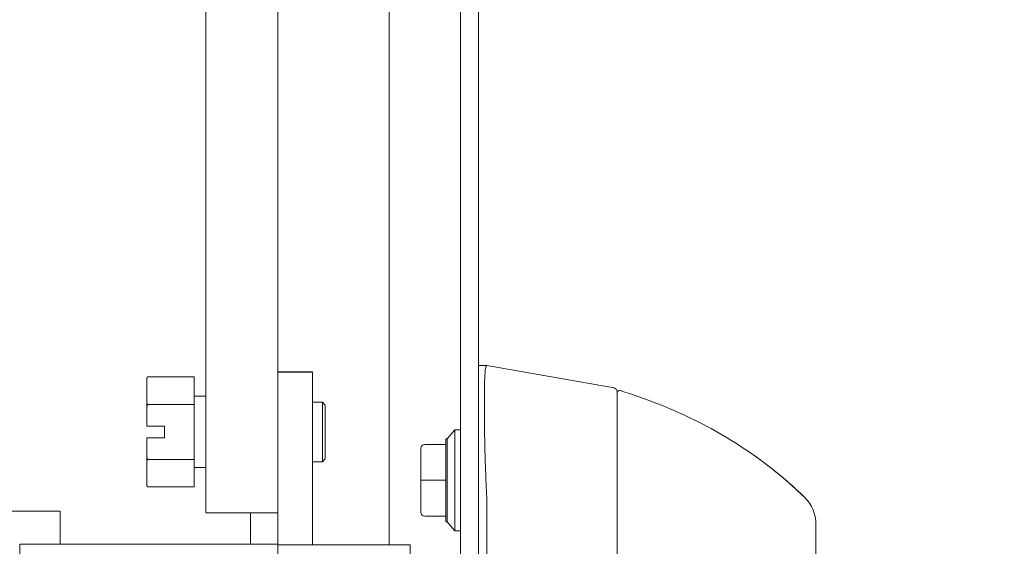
# Model space of a CAD drawing. Header units: inches. Extents: x 2 to 304, y 7 to 191.
# Tile 13 of 53: x 83.01 to 88.18, y 113.92 to 116.68. Entities that reach past the tile are written whole.
import ezdxf

# ---------------------------------------------------------------- set-up
doc = ezdxf.new("R2010")
doc.units = ezdxf.units.IN
doc.header["$LTSCALE"] = 18
doc.header["$MEASUREMENT"] = 0
for name, color, linetype, lineweight in [('Hatch (ANSI)', 7, 'Continuous', 5), ('Symbol (ANSI)', 7, 'Continuous', 5), ('Visible (ANSI)', 7, 'Continuous', 5)]:
    doc.layers.add(name, color=color, linetype=linetype, lineweight=lineweight)
doc.styles.add('ROMANS', font='romans.shx')
doc.dimstyles.new('Default (ANSI)$7', dxfattribs={"dimscale": 18, "dimtxt": 0.08, "dimasz": 0.098425, "dimexe": 0.125, "dimexo": 0.0625, "dimgap": 0.031496, "dimtad": 0, "dimtih": 1, "dimtoh": 1, "dimrnd": 1e-08, "dimzin": 0, "dimdsep": 46, "dimtxsty": 'ROMANS', "dimcen": 0.09, "dimdle": 0.393701, "dimclrd": 256, "dimclre": 256, "dimclrt": 256, "dimadec": 0, "dimazin": 0, "dimtfac": 1.25, "dimtofl": 0, "dimtmove": 0, "dimatfit": 3, "dimfxl": 0, "dimtolj": 1, "dimtzin": 0, "dimlwd": -1, "dimlwe": -1, "dimarcsym": 0})

msp = doc.modelspace()

# ---------------------------------------------------------------- hatches: boundary and pattern name
at = {"layer": 'Hatch (ANSI)'}
h = msp.add_hatch(dxfattribs=at)
h.set_pattern_fill('ANSI31', color=256, scale=18, angle=75, style=0)
edge = h.paths.add_edge_path()
edge.add_line((84.5467, 138.7829), (85.203, 138.7829))
edge.add_line((85.203, 138.7829), (85.2591, 138.7829))
edge.add_line((85.2591, 138.7829), (85.2968, 138.7829))
edge.add_ellipse((85.2968, 138.7517), major_axis=(0, 0.0312), ratio=1, start_angle=270, end_angle=360, ccw=False)
edge.add_line((85.328, 138.7517), (85.328, 138.6892))
edge.add_line((85.328, 138.6892), (85.328, 137.9392))
edge.add_line((85.328, 137.9392), (85.328, 89.1892))
edge.add_line((85.328, 89.1892), (85.328, 88.4392))
edge.add_line((85.328, 88.4392), (85.328, 88.3766))
edge.add_ellipse((85.2968, 88.3766), major_axis=(0.0312, 0), ratio=1, start_angle=270, end_angle=360, ccw=False)
edge.add_line((85.2968, 88.3453), (85.2588, 88.3453))
edge.add_line((85.2588, 88.3453), (85.2033, 88.3453))
edge.add_line((85.2033, 88.3453), (84.5467, 88.3453))
edge.add_line((84.5467, 88.3453), (84.5467, 88.2516))
edge.add_line((84.5467, 88.2516), (85.2968, 88.2516))
edge.add_ellipse((85.2968, 88.3766), major_axis=(0, -0.125), ratio=1, start_angle=0, end_angle=90)
edge.add_line((85.4217, 88.3766), (85.4217, 138.7517))
edge.add_ellipse((85.2968, 138.7517), major_axis=(0.1249, 0), ratio=1, start_angle=0, end_angle=90)
edge.add_line((85.2968, 138.8766), (84.5467, 138.8766))
edge.add_line((84.5467, 138.8766), (84.5467, 138.7829))
h = msp.add_hatch(dxfattribs=at)
h.set_pattern_fill('ANSI31', color=256, scale=18, angle=-15, style=0)
edge = h.paths.add_edge_path()
edge.add_spline(control_points=[(85.203, 89.2829), (85.1834, 89.2765), (85.1645, 89.2648), (85.1271, 89.2361), (85.1075, 89.2164), (85.0526, 89.1521), (85.0159, 89.0931), (84.9704, 88.9721), (84.9516, 88.9008), (84.953, 88.8142)], knot_values=[-2.257161, -2.257161, -2.257161, -2.257161, -1.942155, -1.942155, -1.538284, -1.538284, -0.660248, -0.660248, 0, 0, 0, 0], degree=3, periodic=0)
edge.add_spline(control_points=[(84.953, 88.8142), (84.954, 88.7547), (84.9646, 88.6961), (84.983, 88.64)], knot_values=[-1.04833, -1.04833, -1.04833, -1.04833, -0.7586, -0.7586, -0.7586, -0.7586], degree=3, periodic=0)
edge.add_spline(control_points=[(84.983, 88.64), (84.9859, 88.6309), (84.9891, 88.622), (85.0013, 88.5897), (85.0112, 88.5673), (85.0219, 88.5463)], knot_values=[-0.7586, -0.7586, -0.7586, -0.7586, -0.712001, -0.712001, -0.589504, -0.589504, -0.589504, -0.589504], degree=3, periodic=0)
edge.add_spline(control_points=[(85.0219, 88.5463), (85.0405, 88.5095), (85.0614, 88.4766), (85.1065, 88.4169), (85.1329, 88.3891), (85.1725, 88.3598), (85.1874, 88.3508), (85.203, 88.3454)], knot_values=[-0.589504, -0.589504, -0.589504, -0.589504, -0.37515, -0.37515, -0.125779, -0.125779, 0, 0, 0, 0], degree=3, periodic=0)
edge.add_spline(control_points=[(85.203, 88.3454), (85.2031, 88.3454), (85.2032, 88.3453), (85.2033, 88.3453)], knot_values=[-0.496253, -0.496253, -0.496253, -0.496253, -0.495367, -0.495367, -0.495367, -0.495367], degree=3, periodic=0)
edge.add_spline(control_points=[(85.2033, 88.3453), (85.2097, 88.3431), (85.2162, 88.3415), (85.2291, 88.3399), (85.2354, 88.3399), (85.2476, 88.3415), (85.2534, 88.343), (85.2588, 88.3453)], knot_values=[-0.495367, -0.495367, -0.495367, -0.495367, -0.43722, -0.43722, -0.382564, -0.382564, -0.3304, -0.3304, -0.3304, -0.3304], degree=3, periodic=0)
edge.add_spline(control_points=[(85.2588, 88.3453), (85.2618, 88.3465), (85.2647, 88.348), (85.2781, 88.3558), (85.287, 88.3645), (85.3086, 88.3919), (85.3194, 88.4149), (85.328, 88.4392)], knot_values=[-0.3304, -0.3304, -0.3304, -0.3304, -0.302245, -0.302245, -0.195919, -0.195919, 0, 0, 0, 0], degree=3, periodic=0)
edge.add_line((85.328, 88.4392), (85.328, 89.1892))
edge.add_spline(control_points=[(85.328, 89.1892), (85.323, 89.2037), (85.3169, 89.2185), (85.3036, 89.2431), (85.2963, 89.254), (85.2808, 89.2702), (85.2731, 89.2764), (85.2559, 89.2849), (85.247, 89.2873), (85.2259, 89.2886), (85.2142, 89.2866), (85.203, 89.2829)], knot_values=[-0.449475, -0.449475, -0.449475, -0.449475, -0.332123, -0.332123, -0.235975, -0.235975, -0.160829, -0.160829, -0.089664, -0.089664, 0, 0, 0, 0], degree=3, periodic=0)
edge = h.paths.add_edge_path()
edge.add_spline(control_points=[(84.953, 138.3142), (84.9519, 138.2467), (84.9631, 138.1803), (84.9863, 138.1142), (84.9873, 138.1114), (84.9883, 138.1087)], knot_values=[-1.042739, -1.042739, -1.042739, -1.042739, -0.719758, -0.719758, -0.705578, -0.705578, -0.705578, -0.705578], degree=3, periodic=0)
edge.add_spline(control_points=[(84.9883, 138.1087), (85.0007, 138.0748), (85.0157, 138.0434), (85.0321, 138.015)], knot_values=[-0.705578, -0.705578, -0.705578, -0.705578, -0.530893, -0.530893, -0.530893, -0.530893], degree=3, periodic=0)
edge.add_spline(control_points=[(85.0321, 138.015), (85.0448, 137.9929), (85.0584, 137.9727), (85.0989, 137.9195), (85.1277, 137.8905), (85.17, 137.8603), (85.1862, 137.8509), (85.203, 137.8454)], knot_values=[-0.530893, -0.530893, -0.530893, -0.530893, -0.395524, -0.395524, -0.134771, -0.134771, 0, 0, 0, 0], degree=3, periodic=0)
edge.add_spline(control_points=[(85.203, 137.8454), (85.2098, 137.8432), (85.2167, 137.8416), (85.2302, 137.8401), (85.2367, 137.8401), (85.2524, 137.8423), (85.2611, 137.8454), (85.2796, 137.8565), (85.2884, 137.8651), (85.3072, 137.8897), (85.3181, 137.9104), (85.328, 137.9392)], knot_values=[-0.664742, -0.664742, -0.664742, -0.664742, -0.577414, -0.577414, -0.497161, -0.497161, -0.381655, -0.381655, -0.231719, -0.231719, 0, 0, 0, 0], degree=3, periodic=0)
edge.add_line((85.328, 137.9392), (85.328, 138.6892))
edge.add_spline(control_points=[(85.328, 138.6892), (85.3228, 138.704), (85.3164, 138.719), (85.3025, 138.744), (85.295, 138.7549), (85.2791, 138.7711), (85.2712, 138.7772), (85.2612, 138.782), (85.2602, 138.7824), (85.2591, 138.7829)], knot_values=[-0.448906, -0.448906, -0.448906, -0.448906, -0.329015, -0.329015, -0.231099, -0.231099, -0.15594, -0.15594, -0.146856, -0.146856, -0.146856, -0.146856], degree=3, periodic=0)
edge.add_spline(control_points=[(85.2591, 138.7829), (85.2518, 138.786), (85.2441, 138.7877), (85.2248, 138.7887), (85.2137, 138.7866), (85.203, 138.7829)], knot_values=[-0.146856, -0.146856, -0.146856, -0.146856, -0.085923, -0.085923, 0, 0, 0, 0], degree=3, periodic=0)
edge.add_spline(control_points=[(85.203, 138.7829), (85.1841, 138.7763), (85.166, 138.7645), (85.1303, 138.7356), (85.1115, 138.7157), (85.0591, 138.6517), (85.0226, 138.5923), (84.9765, 138.4749), (84.9545, 138.4029), (84.953, 138.3142)], knot_values=[-2.391422, -2.391422, -2.391422, -2.391422, -2.055846, -2.055846, -1.623142, -1.623142, -0.676211, -0.676211, 0, 0, 0, 0], degree=3, periodic=0)

# ---------------------------------------------------------------- linework, layer by layer
at = {"layer": 'Visible (ANSI)'}
for p, q in [((85.328, 138.7517), (85.328, 88.3766)), ((85.4217, 88.3766), (85.4217, 138.7517)), ((83.9916, 134.0279), (83.9916, 114.0948)), ((84.3686, 114.8348), (84.3686, 134.0279)), ((84.9529, 113.9281), (84.9529, 134.0279)), ((85.4217, 114.8686), (85.4661, 114.8686)), ((85.4664, 114.8686), (85.4661, 114.8686)), ((86.1338, 114.7509), (85.4664, 114.8686)), ((84.3686, 114.8355), (84.5517, 114.8355)), ((84.3686, 114.8347), (84.3686, 114.8348)), ((84.3686, 114.8347), (84.3686, 113.9283)), ((84.3686, 114.8347), (84.5517, 114.8347)), ((84.5517, 114.8347), (84.5517, 114.8355)), ((84.5517, 114.8347), (84.5517, 113.9283)), ((83.6811, 114.8012), (83.6854, 114.8086)), ((83.6811, 114.8012), (83.6811, 114.8008)), ((83.6811, 114.8008), (83.6811, 114.6722)), ((83.9311, 114.8088), (83.6855, 114.8088)), ((83.9311, 114.8088), (83.9311, 114.6642)), ((86.1501, 114.391), (86.1501, 114.7315)), ((83.6811, 114.6722), (83.6811, 114.6481)), ((83.9311, 114.6642), (83.6855, 114.6642)), ((83.9311, 114.6642), (83.9311, 114.3755)), ((83.9348, 114.7077), (83.9916, 114.7077)), ((84.603, 114.6764), (84.5517, 114.6764)), ((84.603, 114.3639), (84.603, 114.6764)), ((84.6186, 114.6608), (84.603, 114.6764)), ((83.6811, 114.6481), (83.6811, 114.5511)), ((84.6186, 114.6608), (84.6186, 114.3795)), ((83.6811, 114.5511), (83.7748, 114.5511)), ((83.7748, 114.5511), (83.7748, 114.4886)), ((85.2583, 114.4837), (85.2977, 114.532)), ((85.2977, 114.532), (85.2977, 114.0005)), ((85.3253, 114.532), (85.2977, 114.532)), ((83.6811, 114.4892), (83.6811, 114.4892)), ((83.6811, 114.4892), (83.7748, 114.4892)), ((83.6811, 114.4886), (83.6811, 114.4892)), ((83.7261, 114.4892), (83.6811, 114.4892)), ((83.6811, 114.4886), (83.6811, 114.3915)), ((83.6811, 114.4886), (83.6811, 114.4886)), ((83.7748, 114.4886), (83.6811, 114.4886)), ((83.6811, 114.4886), (83.7261, 114.4886)), ((83.7261, 114.4886), (83.7261, 114.4892)), ((85.1402, 114.4546), (85.2505, 114.4546)), ((85.2505, 114.4837), (85.2505, 114.4546)), ((85.2583, 114.4837), (85.2505, 114.4837)), ((85.2505, 114.4546), (85.2505, 114.2662)), ((85.2583, 114.0487), (85.2583, 114.4837)), ((85.1205, 114.3629), (85.1205, 114.4349)), ((83.6811, 114.3915), (83.6811, 114.3675)), ((83.6811, 114.3675), (83.6811, 114.2395)), ((83.9311, 114.3755), (83.6855, 114.3755)), ((83.9311, 114.3755), (83.9311, 114.2315)), ((84.603, 114.3639), (84.5517, 114.3639)), ((84.6186, 114.3795), (84.603, 114.3639)), ((83.9348, 114.3327), (83.9916, 114.3327)), ((85.1205, 114.2662), (85.1205, 114.3383)), ((85.1205, 114.1942), (85.1205, 114.2662)), ((85.1402, 114.2662), (85.1205, 114.2662)), ((85.1402, 114.2662), (85.2505, 114.2662)), ((85.2505, 114.2662), (85.2505, 114.0779)), ((83.6811, 114.2395), (83.6811, 114.2392)), ((83.6811, 114.2392), (83.6854, 114.2317)), ((83.9311, 114.2315), (83.6855, 114.2315)), ((85.1205, 114.0975), (85.1205, 114.1696)), ((85.4664, 114.1707), (85.4664, 113.1066)), ((66.4762, 114.105), (83.2262, 114.105)), ((83.2262, 114.105), (83.2262, 113.9312)), ((84.3186, 114.0948), (84.0416, 114.0948)), ((84.2262, 113.9312), (84.2262, 114.0948)), ((85.1402, 114.0779), (85.2505, 114.0779)), ((85.2505, 114.0779), (85.2505, 114.0487)), ((85.2583, 114.0487), (85.2505, 114.0487)), ((85.2583, 114.0487), (85.2977, 114.0005)), ((85.3253, 114.0005), (85.2977, 114.0005)), ((83.0147, 113.9312), (84.3489, 113.9312)), ((83.0147, 113.931), (83.0147, 113.9312)), ((83.0147, 113.931), (84.3489, 113.931)), ((83.0147, 112.8286), (83.0147, 113.931)), ((84.3686, 113.9281), (84.3686, 113.9283)), ((84.3686, 113.9283), (84.5517, 113.9283)), ((84.3686, 112.8258), (84.3686, 113.9281)), ((84.5517, 113.9281), (84.5517, 113.9283)), ((85.0631, 113.9281), (84.5713, 113.9281)), ((85.0631, 113.9279), (84.5713, 113.9279)), ((85.0631, 113.9279), (85.0631, 113.9281)), ((85.0631, 113.5968), (85.0631, 113.9279))]:
    msp.add_line(p, q, dxfattribs=at)
for centre, radius, start, end in [((86.1304, 114.7315), 0.0197, 0.0001, 80), ((86.1619, 114.7258), 0.0118, 73.0732, 180), ((83.9348, 114.7114), 0.00375, 180, 270), ((85.3253, 114.5202), 0.0118, 76.5027, 90), ((85.1402, 114.4349), 0.0197, 90, 180), ((83.9348, 114.3289), 0.00375, 90, 180), ((85.3374, 114.1707), 0.129, 0.0104, 3.5102), ((86.9965, 114.0355), 0.1969, 360, 45.4728), ((85.1402, 114.0975), 0.0197, 180, 270), ((85.3253, 114.0123), 0.0118, 270, 283.4973)]:
    msp.add_arc(centre, radius, start, end, dxfattribs=at)
for centre, major_axis, ratio, start_param, end_param in [((85.1324, 114.3383), (-0.0118, 0), 0.425455, 6.283183, 6.283261), ((84.0416, 114.0948), (-0.05, 0), 0.001274, 0, 1.570796), ((84.3186, 114.0948), (0.05, 0), 0.001274, 4.712389, 6.283185), ((84.3489, 113.931), (0.2028, 0), 0.001274, 1.473556, 1.570796), ((84.3489, 113.931), (0.0197, 0), 0.001274, 0, 1.570796), ((84.5713, 113.9281), (-0.2028, 0), 0.001274, 0, 1.570796), ((84.5713, 113.9281), (-0.0197, 0), 0.001274, 0, 1.570796)]:
    msp.add_ellipse(centre, major_axis=major_axis, ratio=ratio, start_param=start_param, end_param=end_param, dxfattribs=at)
for points, knots in [([(85.4661, 114.8686), (85.4633, 114.8686), (85.4612, 114.864), (85.4575, 114.8436), (85.4562, 114.8257), (85.4539, 114.768), (85.4533, 114.7229), (85.4533, 114.6127), (85.4539, 114.5488), (85.4562, 114.4272), (85.4575, 114.3733), (85.4612, 114.2718), (85.4633, 114.2251), (85.4661, 114.1786)], [-2.743472, -2.743472, -2.743472, -2.743472, -2.38819, -2.38819, -1.960551, -1.960551, -1.371951, -1.371951, -0.783309, -0.783309, -0.355409, -0.355409, 0, 0, 0, 0]), ([(87.1346, 114.1759), (87.0947, 114.2151), (87.0521, 114.2536), (87.0071, 114.2911), (86.962, 114.3286), (86.9145, 114.365), (86.8643, 114.4002), (86.8141, 114.4354), (86.7614, 114.4693), (86.7061, 114.5017), (86.6509, 114.5341), (86.5931, 114.5649), (86.5355, 114.5927), (86.4779, 114.6206), (86.4205, 114.6457), (86.3592, 114.6697), (86.298, 114.6938), (86.2329, 114.7165), (86.1653, 114.7371)], [0, 0, 0, 0, 0.166667, 0.166667, 0.166667, 0.333333, 0.333333, 0.333333, 0.5, 0.5, 0.5, 0.666667, 0.666667, 0.666667, 0.833333, 0.833333, 0.833333, 1, 1, 1, 1]), ([(86.8512, 114.4092), (86.8512, 114.4092), (86.8512, 114.4092), (86.8512, 114.4092), (86.8512, 114.4092), (86.8513, 114.4092), (86.8513, 114.4091), (86.8514, 114.4091), (86.8515, 114.409), (86.852, 114.4086), (86.8525, 114.4083), (86.8567, 114.4054), (86.8608, 114.4026), (86.8725, 114.3943), (86.8803, 114.3888), (86.9113, 114.3664), (86.9343, 114.3492), (87.0189, 114.283), (87.0784, 114.231), (87.1346, 114.1758)], [0.9372512, 0.9372512, 0.9372512, 0.9372512, 0.9373779, 0.9373779, 0.9379558, 0.9379558, 0.9385295, 0.9385295, 0.9396807, 0.9396807, 0.9443235, 0.9443235, 0.9812608, 0.9812608, 1.0541461, 1.0541461, 1.2727687, 1.2727687, 1.872969, 1.872969, 1.872969, 1.872969]), ([(86.1501, 114.391), (86.1501, 114.3788), (86.1501, 114.3668), (86.1501, 114.3551), (86.1501, 114.3374), (86.1501, 114.3205), (86.1501, 114.3042), (86.1501, 114.2879), (86.1501, 114.2723), (86.1501, 114.2574), (86.1501, 114.2424), (86.1501, 114.2281), (86.1501, 114.2144), (86.1501, 114.2008), (86.1501, 114.1877), (86.1501, 114.1752), (86.1501, 114.1627), (86.1501, 114.1507), (86.1501, 114.1393), (86.1501, 114.1278), (86.1501, 114.1169), (86.1501, 114.1064), (86.1501, 114.096), (86.1501, 114.086), (86.1501, 114.0765), (86.1501, 114.0669), (86.1501, 114.0579), (86.1501, 114.0492), (86.1501, 114.0405), (86.1501, 114.0323), (86.1501, 114.0244)], [0.7387969, 0.7387969, 0.7387969, 0.7387969, 0.7567568, 0.7567568, 0.7567568, 0.7837838, 0.7837838, 0.7837838, 0.8108108, 0.8108108, 0.8108108, 0.8378378, 0.8378378, 0.8378378, 0.8648649, 0.8648649, 0.8648649, 0.8918919, 0.8918919, 0.8918919, 0.9189189, 0.9189189, 0.9189189, 0.9459459, 0.9459459, 0.9459459, 0.972973, 0.972973, 0.972973, 1, 1, 1, 1]), ([(87.1346, 114.1758), (87.1346, 114.1758), (87.1346, 114.1758), (87.1346, 114.1758), (87.1346, 114.1758), (87.1346, 114.1758), (87.1346, 114.1758), (87.1346, 114.1758), (87.1346, 114.1758), (87.1346, 114.1758)], [0.611625, 0.611625, 0.611625, 0.611625, 0.6315789, 0.6315789, 0.6315789, 0.6842105, 0.6842105, 0.6842105, 0.7155206, 0.7155206, 0.7155206, 0.7155206]), ([(86.1501, 114.0244), (86.1501, 113.9395), (86.1501, 113.8578), (86.1501, 113.7784), (86.1501, 113.6991), (86.1501, 113.6222), (86.1501, 113.5498), (86.1501, 113.4775), (86.1501, 113.4097), (86.1501, 113.339), (86.1501, 113.2684), (86.1501, 113.1948), (86.1501, 113.1208)], [0, 0, 0, 0, 0.25, 0.25, 0.25, 0.5, 0.5, 0.5, 0.75, 0.75, 0.75, 1, 1, 1, 1]), ([(87.1934, 113.4208), (87.1934, 113.4298), (87.1934, 113.4392), (87.1934, 113.449), (87.1934, 113.4589), (87.1934, 113.4693), (87.1934, 113.4801), (87.1934, 113.4909), (87.1934, 113.5022), (87.1934, 113.514), (87.1934, 113.5258), (87.1934, 113.5381), (87.1934, 113.5509), (87.1934, 113.5637), (87.1934, 113.5771), (87.1934, 113.591), (87.1934, 113.6048), (87.1934, 113.6193), (87.1934, 113.6342), (87.1934, 113.6492), (87.1934, 113.6648), (87.1934, 113.6809), (87.1934, 113.697), (87.1934, 113.7138), (87.1934, 113.731), (87.1934, 113.7482), (87.1934, 113.766), (87.1934, 113.7841), (87.1934, 113.8023), (87.1934, 113.8209), (87.1934, 113.8387), (87.1934, 113.8564), (87.1934, 113.8732), (87.1934, 113.8883), (87.1934, 113.9035), (87.1934, 113.9169), (87.1934, 113.9289), (87.1934, 113.941), (87.1934, 113.9515), (87.1934, 113.9608), (87.1934, 113.9701), (87.1934, 113.9781), (87.1934, 113.9852), (87.1934, 113.9922), (87.1934, 113.9982), (87.1934, 114.0034), (87.1934, 114.0085), (87.1934, 114.0129), (87.1934, 114.0165), (87.1934, 114.0202), (87.1934, 114.0232), (87.1934, 114.0256), (87.1934, 114.028), (87.1934, 114.0298), (87.1934, 114.0312), (87.1934, 114.0326), (87.1934, 114.0336), (87.1934, 114.0342), (87.1934, 114.0348), (87.1934, 114.0351), (87.1934, 114.0351)], [0, 0, 0, 0, 0.05, 0.05, 0.05, 0.1, 0.1, 0.1, 0.15, 0.15, 0.15, 0.2, 0.2, 0.2, 0.25, 0.25, 0.25, 0.3, 0.3, 0.3, 0.35, 0.35, 0.35, 0.4, 0.4, 0.4, 0.45, 0.45, 0.45, 0.5, 0.5, 0.5, 0.55, 0.55, 0.55, 0.6, 0.6, 0.6, 0.65, 0.65, 0.65, 0.7, 0.7, 0.7, 0.75, 0.75, 0.75, 0.8, 0.8, 0.8, 0.85, 0.85, 0.85, 0.9, 0.9, 0.9, 0.95, 0.95, 0.95, 1, 1, 1, 1])]:
    msp.add_open_spline(points, degree=3, knots=knots, dxfattribs=at)
for points, weights in [([(83.6855, 114.8088), (83.6832, 114.8048), (83.6811, 114.8008)], [1, 1.00039648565, 1]), ([(83.6854, 114.8086), (83.6855, 114.8087), (83.6855, 114.8088)], [1.00002015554, 1.00001034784, 1]), ([(83.6811, 114.6722), (83.6832, 114.6683), (83.6855, 114.6642)], [1, 1.00039648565, 1]), ([(83.6855, 114.6642), (83.6832, 114.6561), (83.6811, 114.6481)], [1, 1.00039648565, 1]), ([(83.6811, 114.3915), (83.6832, 114.3836), (83.6855, 114.3755)], [1, 1.00039648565, 1]), ([(83.6855, 114.3755), (83.6832, 114.3715), (83.6811, 114.3675)], [1, 1.00039648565, 1]), ([(83.6811, 114.2395), (83.6832, 114.2355), (83.6855, 114.2315)], [1, 1.00039648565, 1])]:
    msp.add_rational_spline(points, weights, degree=2, dxfattribs=at)
for points in [[(85.1205, 114.3629), (85.1205, 114.3629), (85.1205, 114.3629), (85.1205, 114.3629)], [(85.1205, 114.3383), (85.1205, 114.3469), (85.1205, 114.3551), (85.1205, 114.3629)], [(85.1205, 114.1696), (85.1205, 114.1774), (85.1205, 114.1856), (85.1205, 114.1942)], [(85.1205, 114.1942), (85.1205, 114.1942), (85.1205, 114.1942), (85.1205, 114.1942)], [(85.1205, 114.1696), (85.1205, 114.1696), (85.1205, 114.1696), (85.1205, 114.1696)], [(85.1205, 114.1696), (85.1205, 114.1696), (85.1205, 114.1696), (85.1205, 114.1696)]]:
    msp.add_open_spline(points, degree=3, dxfattribs=at)

# ---------------------------------------------------------------- leaders
at = {"layer": 'Symbol (ANSI)', "annotation_type": 0, "has_hookline": 1, "hookline_direction": 0, "text_width": 20.2877}
msp.add_leader([(77.3392, 114.105), (81.6922, 147.5002), (83.4639, 147.5002)], dimstyle='Default (ANSI)$7', override={"dimtad": 0}, dxfattribs=at)

doc.saveas('drawing.dxf')
